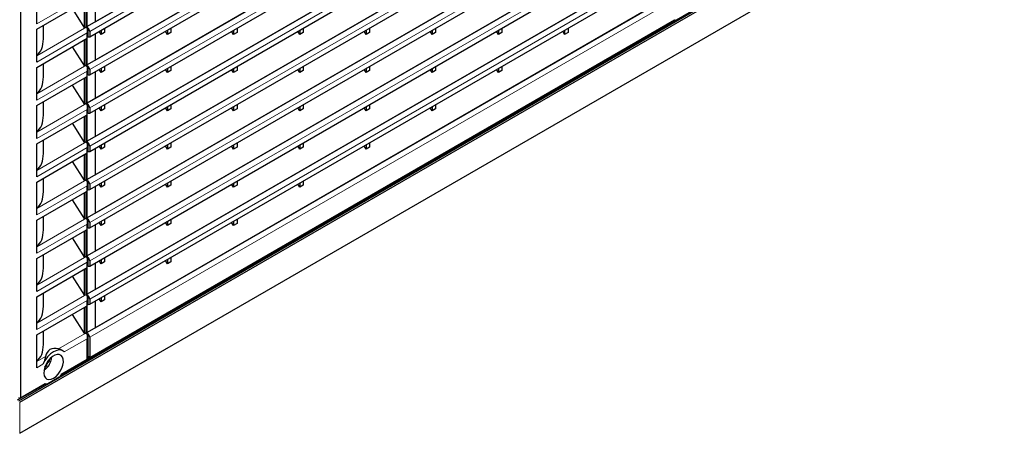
# Model space of a CAD drawing. Header units: millimetres. Extents: x 0 to 1118, y 0 to 864.
# Tile 110 of 117: x 898 to 980, y 586 to 620. Entities that reach past the tile are written whole.
import ezdxf

# ---------------------------------------------------------------- set-up
doc = ezdxf.new("R2010")
doc.units = ezdxf.units.MM

msp = doc.modelspace()

# ---------------------------------------------------------------- linework, layer by layer
at = {"color": 7, "linetype": 'Continuous', "lineweight": 25}
for p, q in [((952.6085, 648.0199), (903.601, 619.7285)), ((904.2728, 620.1163), (951.9367, 647.6321)), ((903.8169, 618.8836), (952.6755, 647.089)), ((952.6085, 644.8354), (903.601, 616.544)), ((903.8169, 615.699), (952.6755, 643.9045)), ((904.2728, 616.9318), (951.9367, 644.4476)), ((952.6085, 641.6509), (903.601, 613.3595)), ((903.8169, 612.5145), (952.6755, 640.72)), ((904.2728, 613.7473), (951.9367, 641.2631)), ((952.6085, 638.4664), (903.601, 610.175)), ((903.8169, 609.33), (952.6755, 637.5355)), ((904.2728, 610.5628), (951.9367, 638.0786)), ((898.0527, 636.6556), (898.0527, 588.8063)), ((897.9104, 588.5608), (979.9366, 635.9135)), ((897.9812, 588.4439), (980.0024, 635.7938)), ((952.6085, 635.2819), (903.601, 606.9905)), ((904.2728, 607.3783), (951.9367, 634.8941)), ((901.4516, 590.7261), (976.5369, 634.0719)), ((903.8169, 606.1455), (952.6755, 634.351)), ((897.9812, 585.8451), (979.9225, 633.1488)), ((952.6085, 632.0974), (903.601, 603.806)), ((904.2728, 604.1938), (951.9367, 631.7096)), ((903.8169, 602.961), (952.6755, 631.1664)), ((952.6085, 628.9129), (903.601, 600.6215)), ((904.2728, 601.0093), (951.9367, 628.5251)), ((903.8169, 599.7765), (952.6755, 627.9819)), ((952.6085, 625.7283), (903.601, 597.437)), ((904.2728, 597.8247), (951.9367, 625.3406)), ((903.8169, 596.592), (952.6755, 624.7974)), ((899.3962, 619.9572), (899.3962, 622.7006)), ((952.6085, 622.5438), (903.601, 594.2524)), ((899.3962, 619.5161), (903.5986, 621.942)), ((903.3917, 619.6053), (903.3917, 621.8226)), ((903.5314, 619.686), (903.5314, 621.9032)), ((903.601, 619.7285), (903.601, 622.101)), ((904.2587, 622.3231), (904.2587, 620.1084)), ((904.2728, 594.6402), (951.9367, 622.156)), ((902.3636, 621.2291), (903.3917, 619.6053)), ((952.5366, 620.2577), (903.8144, 592.131)), ((903.8851, 592.1747), (952.6073, 620.3014)), ((904.2587, 620.1084), (904.2728, 620.1163)), ((952.5366, 620.2577), (952.6073, 620.3014)), ((952.5684, 620.2828), (952.5366, 620.2577)), ((899.3962, 616.7727), (899.3962, 619.5161)), ((899.9578, 618.716), (899.9578, 619.8402)), ((903.5314, 619.686), (903.3917, 619.6053)), ((903.5986, 619.5547), (903.5986, 619.1986)), ((903.673, 618.8793), (903.673, 619.594)), ((903.8169, 619.3247), (903.8169, 618.8836)), ((904.7702, 619.0809), (904.6066, 619.3394)), ((904.7702, 619.4339), (904.7702, 619.0809)), ((905.0531, 619.5972), (905.0531, 619.2442)), ((910.2857, 619.0804), (910.122, 619.3389)), ((910.2857, 619.4334), (910.2857, 619.0804)), ((910.5685, 619.5967), (910.5685, 619.2437)), ((915.8011, 619.0799), (915.6374, 619.3384)), ((915.8011, 619.4329), (915.8011, 619.0799)), ((916.084, 619.5961), (916.084, 619.2432)), ((921.3165, 619.0794), (921.1529, 619.3379)), ((921.3165, 619.4323), (921.3165, 619.0794)), ((921.5994, 619.5956), (921.5994, 619.2427)), ((926.832, 619.0789), (926.6683, 619.3373)), ((926.832, 619.4318), (926.832, 619.0789)), ((927.1148, 619.5951), (927.1148, 619.2421)), ((932.3474, 619.0783), (932.1837, 619.3368)), ((932.3474, 619.4313), (932.3474, 619.0783)), ((932.6303, 619.5946), (932.6303, 619.2416)), ((937.8628, 619.0778), (937.6992, 619.3363)), ((937.8628, 619.4308), (937.8628, 619.0778)), ((938.1457, 619.5941), (938.1457, 619.2411)), ((943.3783, 619.0773), (943.2146, 619.3358)), ((943.3783, 619.4303), (943.3783, 619.0773)), ((943.6611, 619.5936), (943.6611, 619.2406)), ((899.3962, 616.3315), (903.5986, 618.7575)), ((903.3917, 616.4208), (903.3917, 618.6381)), ((903.5314, 616.5015), (903.5314, 618.7187)), ((903.5986, 618.7575), (903.5986, 619.1986)), ((903.601, 618.9165), (903.673, 618.8793)), ((903.601, 616.544), (903.601, 618.9165)), ((903.673, 618.8793), (903.8169, 618.8836)), ((904.2587, 619.1386), (904.2587, 616.9239)), ((905.0531, 619.2442), (904.7702, 619.0809)), ((910.5685, 619.2437), (910.2857, 619.0804)), ((916.084, 619.2432), (915.8011, 619.0799)), ((921.5994, 619.2427), (921.3165, 619.0794)), ((927.1148, 619.2421), (926.832, 619.0789)), ((932.6303, 619.2416), (932.3474, 619.0783)), ((938.1457, 619.2411), (937.8628, 619.0778)), ((943.6611, 619.2406), (943.3783, 619.0773)), ((902.3636, 618.0446), (903.3917, 616.4208)), ((904.2587, 616.9239), (904.2728, 616.9318)), ((899.3962, 613.5882), (899.3962, 616.3315)), ((899.9578, 615.5315), (899.9578, 616.6557)), ((903.5314, 616.5015), (903.3917, 616.4208)), ((903.5986, 616.3702), (903.5986, 616.0141)), ((903.5986, 615.573), (903.5986, 616.0141)), ((903.673, 615.6947), (903.673, 616.4095)), ((903.8169, 616.1402), (903.8169, 615.699)), ((904.7702, 615.8964), (904.6066, 616.1549)), ((904.7702, 616.2494), (904.7702, 615.8964)), ((905.0531, 616.0597), (904.7702, 615.8964)), ((905.0531, 616.4127), (905.0531, 616.0597)), ((910.2857, 615.8959), (910.122, 616.1544)), ((910.2857, 616.2489), (910.2857, 615.8959)), ((910.5685, 616.0592), (910.2857, 615.8959)), ((910.5685, 616.4122), (910.5685, 616.0592)), ((915.8011, 615.8954), (915.6374, 616.1539)), ((915.8011, 616.2484), (915.8011, 615.8954)), ((916.084, 616.0587), (915.8011, 615.8954)), ((916.084, 616.4116), (916.084, 616.0587)), ((921.3165, 615.8949), (921.1529, 616.1534)), ((921.3165, 616.2478), (921.3165, 615.8949)), ((921.5994, 616.0581), (921.3165, 615.8949)), ((921.5994, 616.4111), (921.5994, 616.0581)), ((926.832, 615.8943), (926.6683, 616.1528)), ((926.832, 616.2473), (926.832, 615.8943)), ((927.1148, 616.0576), (926.832, 615.8943)), ((927.1148, 616.4106), (927.1148, 616.0576)), ((932.3474, 615.8938), (932.1837, 616.1523)), ((932.3474, 616.2468), (932.3474, 615.8938)), ((932.6303, 616.0571), (932.3474, 615.8938)), ((932.6303, 616.4101), (932.6303, 616.0571)), ((937.8628, 615.8933), (937.6992, 616.1518)), ((937.8628, 616.2463), (937.8628, 615.8933)), ((938.1457, 616.0566), (937.8628, 615.8933)), ((938.1457, 616.4096), (938.1457, 616.0566)), ((899.3962, 613.147), (903.5986, 615.573)), ((903.3917, 613.2363), (903.3917, 615.4535)), ((903.5314, 613.317), (903.5314, 615.5342)), ((903.601, 615.732), (903.673, 615.6947)), ((903.601, 613.3595), (903.601, 615.732)), ((903.673, 615.6947), (903.8169, 615.699)), ((904.2587, 615.9541), (904.2587, 613.7394)), ((902.3636, 614.8601), (903.3917, 613.2363)), ((904.2587, 613.7394), (904.2728, 613.7473)), ((899.3962, 610.4037), (899.3962, 613.147)), ((899.9578, 612.347), (899.9578, 613.4712)), ((903.5314, 613.317), (903.3917, 613.2363)), ((903.5986, 613.1857), (903.5986, 612.8296)), ((903.5986, 612.3885), (903.5986, 612.8296)), ((903.673, 612.5102), (903.673, 613.225)), ((903.8169, 612.9557), (903.8169, 612.5145)), ((904.2587, 612.7695), (904.2587, 610.5549)), ((904.7702, 612.7119), (904.6066, 612.9704)), ((904.7702, 613.0649), (904.7702, 612.7119)), ((905.0531, 612.8752), (904.7702, 612.7119)), ((905.0531, 613.2282), (905.0531, 612.8752)), ((910.2857, 612.7114), (910.122, 612.9699)), ((910.2857, 613.0644), (910.2857, 612.7114)), ((910.5685, 612.8747), (910.2857, 612.7114)), ((910.5685, 613.2276), (910.5685, 612.8747)), ((915.8011, 612.7109), (915.6374, 612.9694)), ((915.8011, 613.0638), (915.8011, 612.7109)), ((916.084, 612.8742), (915.8011, 612.7109)), ((916.084, 613.2271), (916.084, 612.8742)), ((921.3165, 612.7104), (921.1529, 612.9688)), ((921.3165, 613.0633), (921.3165, 612.7104)), ((921.5994, 612.8736), (921.3165, 612.7104)), ((921.5994, 613.2266), (921.5994, 612.8736)), ((926.832, 612.7098), (926.6683, 612.9683)), ((926.832, 613.0628), (926.832, 612.7098)), ((927.1148, 612.8731), (926.832, 612.7098)), ((927.1148, 613.2261), (927.1148, 612.8731)), ((932.3474, 612.7093), (932.1837, 612.9678)), ((932.3474, 613.0623), (932.3474, 612.7093)), ((932.6303, 612.8726), (932.3474, 612.7093)), ((932.6303, 613.2256), (932.6303, 612.8726)), ((899.3962, 609.9625), (903.5986, 612.3885)), ((903.3917, 610.0518), (903.3917, 612.269)), ((903.5314, 610.1325), (903.5314, 612.3497)), ((903.601, 612.5475), (903.673, 612.5102)), ((903.601, 610.175), (903.601, 612.5475)), ((903.673, 612.5102), (903.8169, 612.5145)), ((902.3636, 611.6755), (903.3917, 610.0518)), ((899.9578, 609.1625), (899.9578, 610.2867)), ((904.2587, 610.5549), (904.2728, 610.5628)), ((899.3962, 607.2192), (899.3962, 609.9625)), ((903.5314, 610.1325), (903.3917, 610.0518)), ((903.5986, 610.0012), (903.5986, 609.6451)), ((903.5986, 609.204), (903.5986, 609.6451)), ((903.673, 609.3257), (903.673, 610.0405)), ((903.8169, 609.7712), (903.8169, 609.33)), ((904.2587, 609.585), (904.2587, 607.3704)), ((904.7702, 609.5274), (904.6066, 609.7859)), ((904.7702, 609.8804), (904.7702, 609.5274)), ((905.0531, 609.6907), (904.7702, 609.5274)), ((905.0531, 610.0437), (905.0531, 609.6907)), ((910.2857, 609.5269), (910.122, 609.7854)), ((910.2857, 609.8799), (910.2857, 609.5269)), ((910.5685, 609.6902), (910.2857, 609.5269)), ((910.5685, 610.0431), (910.5685, 609.6902)), ((915.8011, 609.5264), (915.6374, 609.7849)), ((915.8011, 609.8793), (915.8011, 609.5264)), ((916.084, 609.6896), (915.8011, 609.5264)), ((916.084, 610.0426), (916.084, 609.6896)), ((921.3165, 609.5258), (921.1529, 609.7843)), ((921.3165, 609.8788), (921.3165, 609.5258)), ((921.5994, 609.6891), (921.3165, 609.5258)), ((921.5994, 610.0421), (921.5994, 609.6891)), ((926.832, 609.5253), (926.6683, 609.7838)), ((926.832, 609.8783), (926.832, 609.5253)), ((927.1148, 609.6886), (926.832, 609.5253)), ((927.1148, 610.0416), (927.1148, 609.6886)), ((899.3962, 606.778), (903.5986, 609.204)), ((903.3917, 606.8673), (903.3917, 609.0845)), ((903.5314, 606.948), (903.5314, 609.1652)), ((903.601, 609.363), (903.673, 609.3257)), ((903.601, 606.9905), (903.601, 609.363)), ((903.673, 609.3257), (903.8169, 609.33)), ((902.3636, 608.491), (903.3917, 606.8673)), ((899.9578, 605.978), (899.9578, 607.1022)), ((904.2587, 607.3704), (904.2728, 607.3783)), ((899.3962, 604.0346), (899.3962, 606.778)), ((903.5314, 606.948), (903.3917, 606.8673)), ((903.5986, 606.8167), (903.5986, 606.4606)), ((903.5986, 606.0195), (903.5986, 606.4606)), ((903.601, 606.1785), (903.673, 606.1412)), ((903.601, 603.806), (903.601, 606.1785)), ((903.673, 606.1412), (903.673, 606.856)), ((903.673, 606.1412), (903.8169, 606.1455)), ((903.8169, 606.5866), (903.8169, 606.1455)), ((904.2587, 606.4005), (904.2587, 604.1859)), ((904.7702, 606.3429), (904.6066, 606.6014)), ((904.7702, 606.6959), (904.7702, 606.3429)), ((905.0531, 606.5062), (904.7702, 606.3429)), ((905.0531, 606.8591), (905.0531, 606.5062)), ((910.2857, 606.3424), (910.122, 606.6009)), ((910.2857, 606.6953), (910.2857, 606.3424)), ((910.5685, 606.5056), (910.2857, 606.3424)), ((910.5685, 606.8586), (910.5685, 606.5056)), ((915.8011, 606.3419), (915.6374, 606.6003)), ((915.8011, 606.6948), (915.8011, 606.3419)), ((916.084, 606.5051), (915.8011, 606.3419)), ((916.084, 606.8581), (916.084, 606.5051)), ((921.3165, 606.3413), (921.1529, 606.5998)), ((921.3165, 606.6943), (921.3165, 606.3413)), ((921.5994, 606.5046), (921.3165, 606.3413)), ((921.5994, 606.8576), (921.5994, 606.5046)), ((899.3962, 603.5935), (903.5986, 606.0195)), ((903.3917, 603.6828), (903.3917, 605.9)), ((903.5314, 603.7635), (903.5314, 605.9807)), ((902.3636, 605.3065), (903.3917, 603.6828)), ((899.9578, 602.7935), (899.9578, 603.9177)), ((903.5314, 603.7635), (903.3917, 603.6828)), ((904.2587, 604.1859), (904.2728, 604.1938)), ((899.3962, 600.8501), (899.3962, 603.5935)), ((903.5986, 603.6322), (903.5986, 603.2761)), ((903.5986, 602.835), (903.5986, 603.2761)), ((903.601, 602.994), (903.673, 602.9567)), ((903.601, 600.6215), (903.601, 602.994)), ((903.673, 602.9567), (903.673, 603.6715)), ((903.673, 602.9567), (903.8169, 602.961)), ((903.8169, 603.4021), (903.8169, 602.961)), ((904.2587, 603.216), (904.2587, 601.0014)), ((904.7702, 603.1584), (904.6066, 603.4169)), ((904.7702, 603.5114), (904.7702, 603.1584)), ((905.0531, 603.3217), (904.7702, 603.1584)), ((905.0531, 603.6746), (905.0531, 603.3217)), ((910.2857, 603.1579), (910.122, 603.4164)), ((910.2857, 603.5108), (910.2857, 603.1579)), ((910.5685, 603.3211), (910.2857, 603.1579)), ((910.5685, 603.6741), (910.5685, 603.3211)), ((915.8011, 603.1573), (915.6374, 603.4158)), ((915.8011, 603.5103), (915.8011, 603.1573)), ((916.084, 603.3206), (915.8011, 603.1573)), ((916.084, 603.6736), (916.084, 603.3206)), ((899.3962, 600.409), (903.5986, 602.835)), ((902.3636, 602.122), (903.3917, 600.4983)), ((903.3917, 600.4983), (903.3917, 602.7155)), ((903.5314, 600.5789), (903.5314, 602.7962)), ((899.3962, 597.6656), (899.3962, 600.409)), ((899.9578, 599.6089), (899.9578, 600.7332)), ((903.5314, 600.5789), (903.3917, 600.4983)), ((903.5986, 600.4477), (903.5986, 600.0916)), ((903.673, 599.7722), (903.673, 600.487)), ((904.2587, 601.0014), (904.2728, 601.0093)), ((905.0531, 600.4901), (905.0531, 600.1371)), ((910.5685, 600.4896), (910.5685, 600.1366)), ((899.3962, 597.2245), (903.5986, 599.6505)), ((903.5314, 597.3944), (903.5314, 599.6117)), ((903.5986, 599.6505), (903.5986, 600.0916)), ((903.601, 599.8095), (903.673, 599.7722)), ((903.601, 597.437), (903.601, 599.8095)), ((903.673, 599.7722), (903.8169, 599.7765)), ((903.8169, 600.2176), (903.8169, 599.7765)), ((904.2587, 600.0315), (904.2587, 597.8168)), ((904.7702, 599.9739), (904.6066, 600.2324)), ((904.7702, 600.3268), (904.7702, 599.9739)), ((905.0531, 600.1371), (904.7702, 599.9739)), ((910.2857, 599.9734), (910.122, 600.2318)), ((910.2857, 600.3263), (910.2857, 599.9734)), ((910.5685, 600.1366), (910.2857, 599.9734)), ((902.3636, 598.9375), (903.3917, 597.3138)), ((903.3917, 597.3138), (903.3917, 599.531)), ((899.3962, 594.4811), (899.3962, 597.2245)), ((899.9578, 596.4244), (899.9578, 597.5487)), ((903.5314, 597.3944), (903.3917, 597.3138)), ((903.5986, 597.2632), (903.5986, 596.9071)), ((903.673, 596.5877), (903.673, 597.3025)), ((904.2587, 597.8168), (904.2728, 597.8247)), ((904.7702, 597.1423), (904.7702, 596.7894)), ((905.0531, 597.3056), (905.0531, 596.9526)), ((899.3962, 594.04), (903.5986, 596.4659)), ((903.3917, 594.1293), (903.3917, 596.3465)), ((903.5314, 594.2099), (903.5314, 596.4271)), ((903.5986, 596.4659), (903.5986, 596.9071)), ((903.601, 596.625), (903.673, 596.5877)), ((903.601, 594.2524), (903.601, 596.625)), ((903.673, 596.5877), (903.8169, 596.592)), ((903.8169, 597.0331), (903.8169, 596.592)), ((904.2587, 596.847), (904.2587, 594.6323)), ((904.7702, 596.7894), (904.6066, 597.0479)), ((905.0531, 596.9526), (904.7702, 596.7894)), ((902.3636, 595.753), (903.3917, 594.1293)), ((899.3962, 591.2966), (899.3962, 594.04)), ((899.9578, 593.2399), (899.9578, 594.3641)), ((903.5314, 594.2099), (903.3917, 594.1293)), ((903.5986, 594.0786), (903.5986, 593.7226)), ((903.673, 592.2126), (903.673, 594.118)), ((903.8169, 593.8486), (903.8169, 592.2141)), ((904.2587, 594.6323), (904.2728, 594.6402)), ((903.5986, 592.0078), (903.5986, 593.7226)), ((901.5801, 592.7175), (901.5541, 592.7325)), ((903.8169, 592.2141), (903.673, 592.2126)), ((900.2243, 591.437), (900.1409, 591.5332)), ((900.4611, 591.8471), (900.3361, 591.8713)), ((901.4989, 590.7957), (903.5986, 592.0078)), ((901.4989, 590.7957), (903.5986, 592.0078)), ((903.5986, 592.1833), (903.7331, 592.111)), ((903.5986, 592.1754), (903.6057, 592.1795)), ((903.5986, 592.0486), (903.7194, 592.1184)), ((903.5986, 592.0078), (903.5986, 592.0078)), ((903.8851, 592.1747), (903.8144, 592.131)), ((897.8056, 588.6213), (900.1589, 589.9798)), ((897.982, 588.7654), (900.1115, 589.9948)), ((898.0527, 588.8063), (900.1115, 589.9948)), ((901.2833, 590.5122), (900.3271, 589.9602)), ((897.876, 588.8267), (897.982, 588.7654)), ((897.982, 588.7654), (898.0527, 588.8063))]:
    msp.add_line(p, q, dxfattribs=at)
at = {"color": 7, "linetype": 'Continuous', "lineweight": 18}
for p, q in [((903.8169, 619.3247), (952.6755, 647.5301)), ((903.8169, 616.1402), (952.6755, 644.3456)), ((903.8169, 612.9557), (952.6755, 641.1611)), ((903.8169, 609.7712), (952.6755, 637.9766)), ((903.8169, 606.5866), (952.6755, 634.7921)), ((903.8169, 603.4021), (952.6755, 631.6076)), ((903.8169, 600.2176), (952.6755, 628.4231)), ((903.8169, 597.0331), (952.6755, 625.2386)), ((899.3962, 619.9572), (903.5986, 622.3832)), ((903.8169, 593.8486), (952.6755, 622.054)), ((904.2587, 620.1387), (904.2728, 620.1163)), ((899.3962, 617.2988), (903.3917, 619.6053)), ((899.3962, 616.7727), (903.5986, 619.1986)), ((904.2587, 616.9541), (904.2728, 616.9318)), ((899.3962, 614.1143), (903.3917, 616.4208)), ((899.3962, 613.5882), (903.5986, 616.0141)), ((904.2587, 613.7696), (904.2728, 613.7473)), ((899.3962, 610.9298), (903.3917, 613.2363)), ((899.3962, 610.4037), (903.5986, 612.8296)), ((904.2587, 610.5851), (904.2728, 610.5628)), ((899.3962, 607.7453), (903.3917, 610.0518)), ((899.3962, 607.2192), (903.5986, 609.6451)), ((904.2587, 607.4006), (904.2728, 607.3783)), ((899.3962, 604.5608), (903.3917, 606.8673)), ((899.3962, 604.0346), (903.5986, 606.4606)), ((899.3962, 601.3763), (903.3917, 603.6828)), ((904.2587, 604.2161), (904.2728, 604.1938)), ((899.3962, 600.8501), (903.5986, 603.2761)), ((899.3962, 598.1918), (903.3917, 600.4983)), ((904.2587, 601.0316), (904.2728, 601.0093)), ((899.3962, 597.6656), (903.5986, 600.0916)), ((899.3962, 595.0073), (903.3917, 597.3138)), ((904.2587, 597.8471), (904.2728, 597.8247)), ((899.3962, 594.4811), (903.5986, 596.9071)), ((904.2587, 594.6626), (904.2728, 594.6402)), ((901.2085, 592.8689), (903.3917, 594.1293)), ((901.6975, 592.6251), (903.5986, 593.7226)), ((899.3962, 591.8228), (900.1212, 592.2413)), ((903.5986, 592.2526), (903.673, 592.2126)), ((899.3962, 591.2966), (899.9129, 591.5949)), ((897.9812, 588.4439), (897.9812, 585.8451))]:
    msp.add_line(p, q, dxfattribs=at)
at = {"color": 7, "linetype": 'Continuous', "lineweight": 25, "flags": 128}
for points in [[(901.6975, 592.6251), (901.5225, 592.7461), (901.3071, 592.79), (901.0634, 592.7542), (900.8052, 592.6407), (900.547, 592.4561), (900.3033, 592.2105), (900.0879, 591.918), (899.9129, 591.5949)], [(900.8052, 590.4361), (901.0074, 590.5823), (901.197, 590.7784), (901.3619, 591.0119), (901.4918, 591.2683), (901.5786, 591.5314), (901.6168, 591.7846), (901.604, 592.0122), (901.541, 592.1997), (901.4318, 592.3354), (901.2832, 592.4107), (901.1046, 592.421), (900.9071, 592.3656), (900.7033, 592.2479), (900.5059, 592.0754), (900.3272, 591.8589), (900.1786, 591.6119), (900.0694, 591.3502), (900.0064, 591.0899), (899.9936, 590.8476), (900.0318, 590.6385), (900.1186, 590.4756), (900.2485, 590.3692), (900.4135, 590.3261), (900.603, 590.3488), (900.8052, 590.4361)]]:
    msp.add_lwpolyline(points, dxfattribs=at)
at = {"color": 7, "linetype": 'Continuous', "lineweight": 18}
msp.add_arc((899.2606, 592.2668), 1.3809, 302.815105, 357.190271, dxfattribs=at)
at = {"color": 7, "linetype": 'Continuous', "lineweight": 25}
for centre, radius, start, end in [((899.6, 592.3502), 1.1061, 295.637042, 304.357581), ((899.1049, 591.6324), 1.013, 343.987405, 348.362505), ((899.1695, 591.7359), 1.0964, 344.179448, 354.275161), ((899.9842, 591.849), 0.3546, 321.142276, 338.857724), ((899.675, 592.6111), 1.0962, 305.722178, 315.818588), ((899.7323, 592.7188), 1.0129, 311.623983, 316.010574), ((899.358, 591.9312), 1.1063, 355.639966, 4.360034), ((899.3631, 592.1965), 2.5542, 318.745928, 326.742708), ((900.3116, 590.5535), 0.5935, 250.295355, 271.499433)]:
    msp.add_arc(centre, radius, start, end, dxfattribs=at)
for centre, major_axis, ratio, start_param, end_param in [((903.2524, 619.4887), (-0.2922, 0.5241), 0.5672184, 4.5265199, 4.7732574), ((903.3133, 619.5238), (-0.308, 0.515), 0.5873687, 4.503675, 4.7591041), ((902.9533, 619.316), (0.8636, 0.0128), 0.5672184, 6.274758, 6.8603977), ((897.5578, 619.9637), (-1.7457, 2.7145), 0.6067114, 3.1997256, 3.8978761), ((903.2524, 616.3042), (-0.2922, 0.5241), 0.5672184, 4.5265199, 4.7732574), ((903.3133, 616.3393), (-0.308, 0.515), 0.5873687, 4.503675, 4.7591041), ((902.9533, 616.1315), (0.8636, 0.0128), 0.5672184, 6.274758, 6.8603977), ((897.5578, 616.7792), (-1.7457, 2.7145), 0.6067114, 3.1997256, 3.8978761), ((903.2524, 613.1196), (-0.2922, 0.5241), 0.5672184, 4.5265199, 4.7732574), ((903.3133, 613.1548), (-0.308, 0.515), 0.5873687, 4.503675, 4.7591041), ((902.9533, 612.947), (0.8636, 0.0128), 0.5672184, 6.274758, 6.8603977), ((897.5578, 613.5947), (-1.7457, 2.7145), 0.6067114, 3.1997256, 3.8978761), ((903.2524, 609.9351), (-0.2922, 0.5241), 0.5672184, 4.5265199, 4.7732574), ((903.3133, 609.9703), (-0.308, 0.515), 0.5873687, 4.503675, 4.7591041), ((902.9533, 609.7625), (0.8636, 0.0128), 0.5672184, 6.274758, 6.8603977), ((897.5578, 610.4102), (-1.7457, 2.7145), 0.6067114, 3.1997256, 3.8978761), ((903.3133, 606.7857), (-0.308, 0.515), 0.5873687, 4.503675, 4.7591041), ((903.2524, 606.7506), (-0.2922, 0.5241), 0.5672184, 4.5265199, 4.7732574), ((902.9533, 606.5779), (0.8636, 0.0128), 0.5672184, 6.274758, 6.8603977), ((897.5578, 607.2257), (-1.7457, 2.7145), 0.6067114, 3.1997256, 3.8978761), ((903.2524, 603.5661), (-0.2922, 0.5241), 0.5672184, 4.5265199, 4.7732574), ((903.3133, 603.6012), (-0.308, 0.515), 0.5873687, 4.503675, 4.7591041), ((902.9533, 603.3934), (0.8636, 0.0128), 0.5672184, 6.274758, 6.8603977), ((897.5578, 604.0412), (-1.7457, 2.7145), 0.6067114, 3.1997256, 3.8978761), ((903.2524, 600.3816), (-0.2922, 0.5241), 0.5672184, 4.5265199, 4.7732574), ((903.3133, 600.4167), (-0.308, 0.515), 0.5873687, 4.503675, 4.7591041), ((902.9533, 600.2089), (0.8636, 0.0128), 0.5672184, 6.274758, 6.8603977), ((897.5578, 600.8566), (-1.7457, 2.7145), 0.6067114, 3.1997256, 3.8978761), ((903.2524, 597.1971), (-0.2922, 0.5241), 0.5672184, 4.5265199, 4.7732574), ((903.3133, 597.2322), (-0.308, 0.515), 0.5873687, 4.503675, 4.7591041), ((902.9533, 597.0244), (0.8636, 0.0128), 0.5672184, 6.274758, 6.8603977), ((897.5578, 597.6721), (-1.7457, 2.7145), 0.6067114, 3.1997256, 3.8978761), ((903.2524, 594.0126), (-0.2922, 0.5241), 0.5672184, 4.5265199, 4.7732574), ((903.3133, 594.0477), (-0.308, 0.515), 0.5873687, 4.503675, 4.7591041), ((902.9533, 593.8399), (0.8636, 0.0128), 0.5672184, 6.274758, 6.8603977), ((897.5578, 594.4876), (-1.7457, 2.7145), 0.6067114, 3.1997256, 3.8978761), ((901.7218, 590.846), (-1.2428, 1.9529), 0.5463644, 5.7405689, 6.7785749)]:
    msp.add_ellipse(centre, major_axis=major_axis, ratio=ratio, start_param=start_param, end_param=end_param, dxfattribs=at)
for points, knots in [([(900.1212, 592.2413), (900.1191, 592.2324), (900.0896, 592.1046), (900.0308, 591.8838), (899.9457, 591.6753), (899.9129, 591.5949)], [0, 0, 0, 0, 0.0437282, 0.6309661, 1, 1, 1, 1]), ([(901.5526, 592.7302), (901.5464, 592.7348), (901.4658, 592.7947), (901.3292, 592.8357), (901.2093, 592.8687), (901.2085, 592.8689)], [0, 0, 0, 0, 0.0765101, 0.9934594, 1, 1, 1, 1]), ([(903.8169, 592.2141), (903.8171, 592.209), (903.8174, 592.1991), (903.8227, 592.1822), (903.8358, 592.1682), (903.8545, 592.1637), (903.8717, 592.1676), (903.8806, 592.1723), (903.8851, 592.1747)], [0, 0, 0, 0, 0.124864, 0.2464538, 0.4998652, 0.7519736, 0.8739442, 1, 1, 1, 1]), ([(899.9884, 591.0925), (900.0199, 591.1122), (900.111, 591.1693), (900.2548, 591.3012), (900.4048, 591.4922), (900.5262, 591.7092), (900.605, 591.9346), (900.6426, 592.0966), (900.6384, 592.1719), (900.638, 592.1797)], [0, 0, 0, 0, 0.0939607, 0.2711658, 0.448073, 0.6247321, 0.8017339, 0.979629, 1, 1, 1, 1]), ([(900.2604, 591.6266), (900.2456, 591.6364), (900.2286, 591.6478), (900.2116, 591.6593), (900.2092, 591.6609)], [0, 0, 0, 0, 0.863238, 1, 1, 1, 1])]:
    msp.add_open_spline(points, degree=3, knots=knots, dxfattribs=at)
msp.add_open_spline([(903.8144, 592.131), (903.7962, 592.1226), (903.7597, 592.1058), (903.7132, 592.1164), (903.6803, 592.1516), (903.6754, 592.1923), (903.673, 592.2126)], degree=3, dxfattribs=at)

doc.saveas('drawing.dxf')
